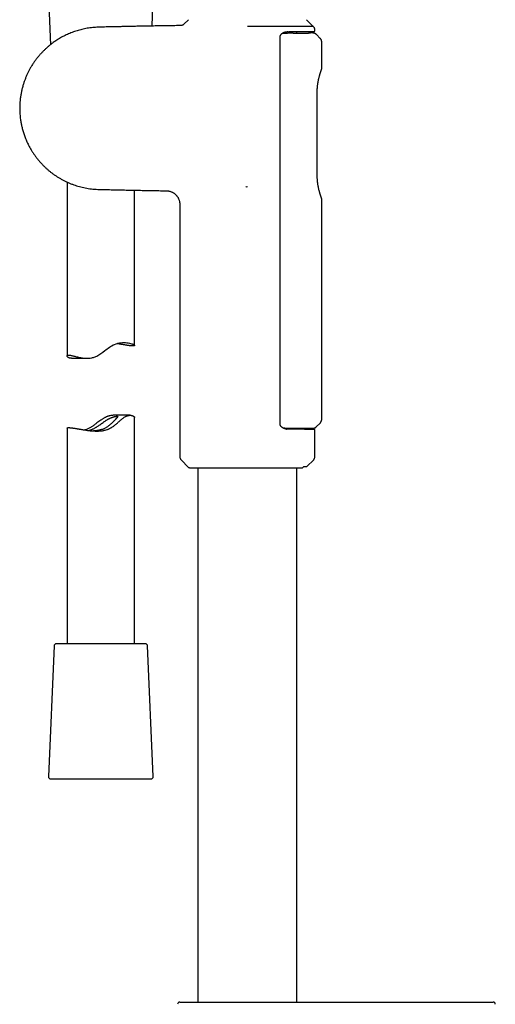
# Model space of a CAD drawing. Header units: millimetres. Extents: x 8 to 866, y 12 to 2084.
# Tile 52 of 98: x 97 to 203, y 1501 to 1720. Entities that reach past the tile are written whole.
import ezdxf

# ---------------------------------------------------------------- set-up
doc = ezdxf.new("R2010")
doc.units = ezdxf.units.MM

msp = doc.modelspace()

# ---------------------------------------------------------------- linework, layer by layer
at = {"color": 7, "linetype": 'Continuous', "lineweight": 30}
for p, q in [((103.85, 1722.84), (104.23, 1714.07)), ((126.75, 1718.21), (126.95, 1722.76)), ((134.81, 1719.62), (133.79, 1718.6)), ((162.5, 1718.12), (161, 1719.62)), ((147.91, 1718.09), (147.9, 1718.11)), ((162.9, 1717.22), (162.9, 1717.31)), ((155.2, 1629.77), (155.2, 1715.95)), ((155.76, 1716.66), (156.34, 1716.66)), ((156.34, 1716.66), (156.8, 1716.65)), ((158.85, 1716.66), (158.85, 1716.98)), ((162.41, 1716.66), (161.9, 1716.67)), ((164.06, 1715.47), (163.25, 1716.3)), ((164.4, 1708.83), (164.4, 1714.63)), ((163.39, 1685.08), (163.39, 1703.5)), ((107.9, 1683.61), (107.9, 1645.01)), ((147.61, 1682.56), (147.58, 1682.6)), ((147.61, 1682.56), (147.9, 1682.61)), ((122.9, 1647.33), (122.9, 1681.78)), ((132.9, 1678.66), (132.9, 1622.68)), ((164.4, 1630.98), (164.4, 1679.75)), ((108.92, 1644.49), (112.37, 1644.49)), ((121.89, 1631.84), (118.43, 1631.84)), ((122.9, 1581.16), (122.9, 1631.32)), ((163.2, 1629.27), (164.05, 1630.13)), ((107.9, 1629), (107.9, 1581.16)), ((156.23, 1628.98), (155.9, 1628.98)), ((162.7, 1628.71), (162.7, 1629)), ((162.9, 1622.68), (162.9, 1628.51)), ((133.2, 1621.97), (134.88, 1620.28)), ((161.1, 1620.46), (162.61, 1621.97)), ((135.09, 1620.2), (159.99, 1620.2)), ((136.95, 1620.2), (136.95, 1501.66)), ((158.85, 1501.66), (158.85, 1620.2)), ((160.21, 1620.28), (160.4, 1620.46)), ((160.4, 1620.46), (161.1, 1620.46)), ((105.03, 1580.69), (103.78, 1551.69)), ((106.02, 1581.16), (105.53, 1581.16)), ((125.28, 1581.16), (106.02, 1581.16)), ((127.03, 1551.69), (125.77, 1580.69)), ((104.28, 1551.16), (126.53, 1551.16))]:
    msp.add_line(p, q, dxfattribs=at)
at = {"color": 7, "linetype": 'Continuous', "lineweight": 30, "flags": 128}
msp.add_lwpolyline([(108.92, 1644.49), (108.82, 1644.49), (108.7, 1644.5), (108.58, 1644.52), (108.48, 1644.55), (108.38, 1644.58), (108.29, 1644.62), (108.21, 1644.66), (108.14, 1644.7), (108.08, 1644.75), (108.02, 1644.79), (107.98, 1644.84), (107.94, 1644.89), (107.92, 1644.93), (107.91, 1644.98), (107.9, 1645.02), (107.91, 1645.05), (107.93, 1645.09), (107.96, 1645.12), (108.01, 1645.15), (108.07, 1645.17), (108.14, 1645.18), (108.23, 1645.19), (108.33, 1645.19), (108.44, 1645.18), (108.57, 1645.16), (108.69, 1645.15), (108.82, 1645.12), (108.96, 1645.09), (109.1, 1645.06), (109.26, 1645.02), (109.43, 1644.98), (109.61, 1644.94), (109.79, 1644.89), (109.99, 1644.85), (110.19, 1644.8), (110.41, 1644.75), (110.64, 1644.7), (110.87, 1644.65), (111.11, 1644.61), (111.36, 1644.57), (111.62, 1644.53), (111.96, 1644.5), (112.31, 1644.49), (112.66, 1644.5), (113.03, 1644.53), (113.39, 1644.59), (113.58, 1644.63), (113.76, 1644.69), (113.95, 1644.75), (114.13, 1644.82), (114.31, 1644.9), (114.49, 1644.98), (114.72, 1645.11), (114.95, 1645.25), (115.18, 1645.39), (115.4, 1645.54), (115.84, 1645.86), (116.28, 1646.2), (116.53, 1646.39), (116.79, 1646.58), (117.05, 1646.77), (117.31, 1646.96), (117.58, 1647.13), (117.85, 1647.29), (118.14, 1647.44), (118.42, 1647.57), (118.79, 1647.7), (119.16, 1647.81), (119.53, 1647.89), (119.89, 1647.95), (120.22, 1647.97), (120.55, 1647.98), (120.85, 1647.97), (121.14, 1647.95), (121.46, 1647.91), (121.75, 1647.85), (122, 1647.79), (122.23, 1647.72), (122.35, 1647.68), (122.46, 1647.64), (122.56, 1647.59), (122.64, 1647.55), (122.72, 1647.51), (122.78, 1647.47), (122.83, 1647.44), (122.87, 1647.4), (122.9, 1647.35), (122.9, 1647.31), (122.88, 1647.28), (122.82, 1647.25), (122.82, 1647.25)], dxfattribs=at)
at = {"color": 7, "linetype": 'Continuous', "lineweight": 30}
for centre, radius, start, end in [((133.9, 1622.68), 1, 180, 225), ((161.9, 1622.68), 1, 315, 0), ((135.09, 1620.5), 0.3, 225, 270), ((105.53, 1580.66), 0.5, 90, 177.5187), ((125.28, 1580.66), 0.5, 2.4813, 90), ((104.28, 1551.66), 0.5, 177.5187, 270), ((126.53, 1551.66), 0.5, 270, 2.4813), ((132.91, 1501.16), 0.5, 90, 181), ((202.4, 1501.16), 0.5, 359, 90)]:
    msp.add_arc(centre, radius, start, end, dxfattribs=at)
for points, knots in [([(133.09, 1718.3), (133.03, 1718.3), (132.49, 1718.3), (131.5, 1718.28), (130.13, 1718.27), (128.77, 1718.25), (127.44, 1718.22), (126.15, 1718.2), (124.89, 1718.18), (123.66, 1718.15), (122.47, 1718.13), (121.35, 1718.11), (120.31, 1718.08), (119.33, 1718.06), (118.38, 1718.04), (117.46, 1718.02), (116.62, 1718), (115.87, 1717.98), (115.2, 1717.96), (114.55, 1717.94), (113.92, 1717.9), (113.3, 1717.84), (112.69, 1717.76), (112.08, 1717.66), (111.5, 1717.54), (110.94, 1717.4), (110.41, 1717.25), (109.86, 1717.09), (109.31, 1716.9), (108.76, 1716.69), (108.24, 1716.47), (107.72, 1716.24), (107.21, 1715.99), (106.72, 1715.73), (106.25, 1715.46), (105.82, 1715.2), (105.41, 1714.94), (105.04, 1714.68), (104.69, 1714.43), (104.31, 1714.14), (103.87, 1713.79), (103.39, 1713.37), (102.91, 1712.92), (102.43, 1712.44), (101.97, 1711.94), (101.51, 1711.41), (101.07, 1710.85), (100.64, 1710.26), (100.22, 1709.64), (99.85, 1709.02), (99.51, 1708.42), (99.2, 1707.82), (98.92, 1707.2), (98.65, 1706.55), (98.4, 1705.88), (98.17, 1705.16), (97.95, 1704.39), (97.77, 1703.57), (97.62, 1702.76), (97.51, 1701.96), (97.44, 1701.21), (97.41, 1700.52), (97.4, 1699.89), (97.41, 1699.27), (97.45, 1698.67), (97.5, 1698.08), (97.57, 1697.56), (97.64, 1697.09), (97.71, 1696.69), (97.78, 1696.29), (97.87, 1695.89), (97.97, 1695.49), (98.08, 1695.06), (98.22, 1694.6), (98.37, 1694.14), (98.53, 1693.68), (98.71, 1693.22), (98.91, 1692.74), (99.14, 1692.25), (99.38, 1691.75), (99.66, 1691.24), (99.95, 1690.72), (100.28, 1690.2), (100.64, 1689.66), (101.03, 1689.12), (101.46, 1688.57), (101.93, 1688.03), (102.43, 1687.48), (102.93, 1686.98), (103.42, 1686.53), (103.9, 1686.11), (104.4, 1685.71), (104.92, 1685.32), (105.46, 1684.95), (106.02, 1684.6), (106.59, 1684.26), (107.19, 1683.95), (107.81, 1683.64), (108.45, 1683.36), (109.09, 1683.1), (109.71, 1682.88), (110.33, 1682.69), (110.96, 1682.51), (111.61, 1682.36), (112.28, 1682.23), (112.96, 1682.12), (113.66, 1682.04), (114.37, 1681.99), (115.09, 1681.96), (115.82, 1681.94), (116.56, 1681.92), (117.55, 1681.9), (118.81, 1681.88), (120.27, 1681.84), (121.72, 1681.81), (123.12, 1681.78), (124.56, 1681.75), (126.02, 1681.72), (127.52, 1681.7), (128.84, 1681.68), (129.65, 1681.66), (129.95, 1681.66)], [0, 0, 0, 0, 0.002254, 0.018023, 0.033438, 0.048798, 0.063779, 0.078376, 0.092586, 0.106406, 0.119835, 0.132877, 0.144173, 0.155166, 0.16586, 0.176258, 0.186358, 0.19408, 0.201608, 0.208939, 0.216066, 0.222981, 0.230089, 0.236975, 0.243649, 0.250117, 0.256382, 0.262449, 0.269351, 0.275989, 0.282368, 0.288492, 0.295148, 0.301486, 0.307511, 0.313227, 0.31864, 0.323754, 0.328572, 0.333099, 0.340169, 0.347402, 0.354798, 0.362354, 0.370068, 0.377939, 0.385974, 0.394188, 0.402596, 0.411215, 0.418575, 0.426113, 0.433845, 0.441794, 0.44986, 0.457867, 0.4674, 0.476825, 0.486109, 0.495226, 0.504153, 0.511435, 0.518566, 0.525541, 0.532353, 0.538998, 0.545471, 0.550211, 0.554851, 0.559389, 0.563856, 0.568557, 0.573572, 0.578902, 0.584546, 0.589872, 0.59545, 0.601281, 0.607365, 0.613703, 0.620175, 0.626892, 0.633855, 0.641062, 0.648652, 0.656494, 0.664589, 0.672934, 0.681529, 0.688457, 0.695538, 0.702772, 0.710158, 0.717698, 0.724982, 0.732416, 0.740008, 0.747767, 0.755702, 0.763816, 0.770915, 0.778151, 0.785527, 0.793047, 0.800717, 0.808544, 0.816518, 0.824485, 0.832575, 0.840785, 0.849108, 0.857535, 0.874369, 0.89156, 0.907188, 0.923066, 0.939194, 0.955583, 0.972585, 0.989881, 1, 1, 1, 1]), ([(133.79, 1718.6), (133.74, 1718.55), (133.65, 1718.47), (133.47, 1718.38), (133.29, 1718.32), (133.16, 1718.31), (133.09, 1718.3)], [0, 0, 0, 0, 0.247647, 0.5, 0.752353, 1, 1, 1, 1]), ([(162.5, 1718.12), (162.5, 1718.12), (162.5, 1718.12), (162.48, 1718.12), (162.43, 1718.12), (162.36, 1718.12), (162.26, 1718.12), (162.14, 1718.12), (161.98, 1718.12), (161.81, 1718.12), (161.61, 1718.12), (161.38, 1718.12), (161.14, 1718.12), (160.87, 1718.12), (160.58, 1718.11), (160.26, 1718.11), (159.92, 1718.11), (159.55, 1718.11), (159.17, 1718.12), (158.77, 1718.12), (158.36, 1718.12), (157.93, 1718.12), (157.48, 1718.12), (157.03, 1718.11), (156.56, 1718.11), (156.07, 1718.11), (155.56, 1718.11), (155.04, 1718.11), (154.51, 1718.11), (153.96, 1718.11), (153.4, 1718.12), (152.83, 1718.11), (152.26, 1718.11), (151.68, 1718.11), (151.09, 1718.11), (150.5, 1718.1), (149.89, 1718.1), (149.27, 1718.11), (148.61, 1718.11), (148.15, 1718.11), (147.9, 1718.11)], [0, 0, 0, 0, 0.009877, 0.036225, 0.062618, 0.089149, 0.115727, 0.142835, 0.169993, 0.197301, 0.224659, 0.250983, 0.27735, 0.30385, 0.330394, 0.35747, 0.384598, 0.411882, 0.439219, 0.465429, 0.491725, 0.518063, 0.544485, 0.570263, 0.596084, 0.622248, 0.648413, 0.674768, 0.701124, 0.727833, 0.754587, 0.78069, 0.806832, 0.833311, 0.859789, 0.886469, 0.913148, 0.940205, 0.967314, 1, 1, 1, 1]), ([(162.9, 1717.31), (162.9, 1717.35), (162.9, 1717.42), (162.88, 1717.53), (162.85, 1717.64), (162.8, 1717.75), (162.75, 1717.86), (162.67, 1717.95), (162.59, 1718.04), (162.52, 1718.1), (162.49, 1718.12)], [0, 0, 0, 0, 0.1141356, 0.2327133, 0.355219, 0.4810011, 0.6092818, 0.7391806, 0.8697468, 1, 1, 1, 1]), ([(162.7, 1717.02), (162.73, 1717.02), (162.77, 1717.02), (162.81, 1717.05), (162.85, 1717.07), (162.87, 1717.1), (162.9, 1717.15), (162.9, 1717.19), (162.9, 1717.22)], [0, 0, 0, 0, 0.239145, 0.367949, 0.499551, 0.631219, 0.760216, 1, 1, 1, 1]), ([(155.2, 1715.95), (155.2, 1715.98), (155.21, 1716.05), (155.24, 1716.14), (155.28, 1716.22), (155.33, 1716.31), (155.41, 1716.39), (155.51, 1716.49), (155.63, 1716.59), (155.78, 1716.68), (155.91, 1716.74), (156.02, 1716.8), (156.13, 1716.84), (156.24, 1716.87), (156.36, 1716.91), (156.51, 1716.94), (156.68, 1716.96), (156.8, 1716.97), (156.86, 1716.97)], [0, 0, 0, 0, 0.0429375, 0.0836942, 0.1219419, 0.157452, 0.2200748, 0.2759957, 0.3559026, 0.4377453, 0.5130924, 0.5701082, 0.6263474, 0.6795327, 0.7431076, 0.8233904, 0.910781, 1, 1, 1, 1]), ([(156.83, 1716.96), (157.01, 1716.97), (157.37, 1716.97), (157.87, 1716.97), (158.36, 1716.98), (158.83, 1716.98), (159.28, 1716.99), (159.7, 1716.99), (160.11, 1716.99), (160.49, 1717), (160.84, 1717), (161.16, 1717), (161.46, 1717), (161.72, 1717.01), (161.95, 1717.01), (162.16, 1717.01), (162.32, 1717.01), (162.44, 1717.01), (162.54, 1717.01), (162.61, 1717.01), (162.67, 1717.01), (162.7, 1717.02), (162.7, 1717.02), (162.71, 1717.02)], [0, 0, 0, 0, 0.049435, 0.098712, 0.147935, 0.197206, 0.246628, 0.297427, 0.348052, 0.398615, 0.449228, 0.500001, 0.550799, 0.601424, 0.651987, 0.702599, 0.753373, 0.794587, 0.835679, 0.876707, 0.91773, 0.958809, 1, 1, 1, 1]), ([(158.07, 1716.66), (158.13, 1716.66), (158.28, 1716.66), (158.53, 1716.66), (158.85, 1716.66), (159.22, 1716.66), (159.63, 1716.66), (160.06, 1716.66), (160.5, 1716.66), (160.84, 1716.66), (161.09, 1716.66), (161.24, 1716.66), (161.38, 1716.66), (161.5, 1716.66), (161.6, 1716.67), (161.69, 1716.67), (161.79, 1716.67), (161.87, 1716.67), (161.92, 1716.67), (161.9, 1716.67), (161.9, 1716.67)], [0, 0, 0, 0, 0.025509, 0.061547, 0.108113, 0.165207, 0.232826, 0.310971, 0.399639, 0.49883, 0.547024, 0.593781, 0.639103, 0.682989, 0.725439, 0.766453, 0.80603, 0.907442, 0.998001, 1, 1, 1, 1]), ([(163.25, 1716.3), (163.21, 1716.33), (163.14, 1716.41), (163, 1716.5), (162.86, 1716.57), (162.71, 1716.62), (162.56, 1716.65), (162.46, 1716.66), (162.41, 1716.66)], [0, 0, 0, 0, 0.168063, 0.339034, 0.511452, 0.683779, 0.854483, 1, 1, 1, 1]), ([(164.4, 1714.63), (164.4, 1714.67), (164.4, 1714.75), (164.38, 1714.86), (164.36, 1714.98), (164.32, 1715.09), (164.27, 1715.2), (164.21, 1715.3), (164.14, 1715.39), (164.08, 1715.45), (164.06, 1715.48)], [0, 0, 0, 0, 0.122947, 0.24765, 0.37355, 0.500054, 0.62655, 0.75243, 0.877099, 1, 1, 1, 1]), ([(164.25, 1708.27), (164.26, 1708.31), (164.29, 1708.38), (164.32, 1708.47), (164.35, 1708.54), (164.36, 1708.59), (164.37, 1708.6), (164.37, 1708.61)], [0, 0, 0, 0, 0.1902515, 0.392369, 0.5945777, 0.7970677, 1, 1, 1, 1]), ([(164.37, 1708.61), (164.38, 1708.64), (164.4, 1708.72), (164.4, 1708.79), (164.4, 1708.83)], [0, 0, 0, 0, 0.502118, 1, 1, 1, 1]), ([(163.39, 1703.5), (163.39, 1703.55), (163.39, 1703.66), (163.4, 1703.81), (163.4, 1703.96), (163.41, 1704.08), (163.41, 1704.18), (163.41, 1704.25), (163.42, 1704.31), (163.42, 1704.37), (163.43, 1704.47), (163.44, 1704.62), (163.46, 1704.81), (163.48, 1705.02), (163.51, 1705.24), (163.54, 1705.47), (163.58, 1705.72), (163.63, 1705.98), (163.68, 1706.26), (163.74, 1706.54), (163.81, 1706.82), (163.88, 1707.08), (163.95, 1707.32), (164.01, 1707.54), (164.07, 1707.73), (164.12, 1707.9), (164.17, 1708.04), (164.21, 1708.16), (164.24, 1708.24), (164.25, 1708.27)], [0, 0, 0, 0, 0.024887, 0.051745, 0.074406, 0.094533, 0.109747, 0.120167, 0.129444, 0.139485, 0.15029, 0.178808, 0.211683, 0.244848, 0.281541, 0.32166, 0.36485, 0.412871, 0.464182, 0.518881, 0.577028, 0.638636, 0.692631, 0.749047, 0.807911, 0.8537, 0.900935, 0.949674, 1, 1, 1, 1]), ([(164.25, 1680.3), (164.24, 1680.35), (164.21, 1680.43), (164.15, 1680.59), (164.1, 1680.76), (164.04, 1680.95), (163.98, 1681.14), (163.92, 1681.33), (163.87, 1681.53), (163.81, 1681.75), (163.75, 1681.99), (163.7, 1682.24), (163.65, 1682.49), (163.6, 1682.72), (163.57, 1682.93), (163.54, 1683.13), (163.51, 1683.3), (163.49, 1683.46), (163.48, 1683.61), (163.46, 1683.76), (163.45, 1683.91), (163.43, 1684.13), (163.41, 1684.41), (163.4, 1684.75), (163.39, 1684.97), (163.39, 1685.08)], [0, 0, 0, 0, 0.061007, 0.11933, 0.175098, 0.228389, 0.279249, 0.327702, 0.37376, 0.417432, 0.471957, 0.522274, 0.56844, 0.61052, 0.648561, 0.6826, 0.712666, 0.738777, 0.762855, 0.787537, 0.812845, 0.83878, 0.89255, 0.948623, 1, 1, 1, 1]), ([(129.94, 1681.66), (130.02, 1681.66), (130.17, 1681.65), (130.38, 1681.62), (130.62, 1681.58), (130.87, 1681.5), (131.12, 1681.41), (131.35, 1681.29), (131.55, 1681.17), (131.74, 1681.04), (131.9, 1680.9), (132.05, 1680.76), (132.17, 1680.63), (132.28, 1680.49), (132.4, 1680.32), (132.52, 1680.14), (132.62, 1679.94), (132.71, 1679.72), (132.79, 1679.48), (132.85, 1679.22), (132.9, 1678.95), (132.9, 1678.76), (132.9, 1678.66)], [0, 0, 0, 0, 0.048444, 0.095323, 0.140339, 0.20377, 0.261631, 0.313825, 0.364443, 0.414337, 0.463336, 0.501791, 0.539503, 0.577184, 0.620436, 0.670205, 0.716429, 0.76669, 0.820642, 0.877859, 0.937836, 1, 1, 1, 1]), ([(164.37, 1679.97), (164.37, 1679.98), (164.36, 1679.99), (164.35, 1680.03), (164.32, 1680.1), (164.29, 1680.19), (164.27, 1680.26), (164.25, 1680.3)], [0, 0, 0, 0, 0.202584, 0.40489, 0.607088, 0.809384, 1, 1, 1, 1]), ([(164.4, 1679.75), (164.4, 1679.78), (164.4, 1679.86), (164.38, 1679.93), (164.37, 1679.97)], [0, 0, 0, 0, 0.49794, 1, 1, 1, 1]), ([(122.82, 1647.25), (122.8, 1647.25), (122.77, 1647.24), (122.71, 1647.23), (122.63, 1647.22), (122.55, 1647.22), (122.45, 1647.22), (122.34, 1647.23), (122.21, 1647.24), (122.08, 1647.25), (121.93, 1647.27), (121.78, 1647.28), (121.61, 1647.31), (121.44, 1647.33), (121.25, 1647.36), (121.06, 1647.39), (120.85, 1647.43), (120.63, 1647.46), (120.41, 1647.5), (120.18, 1647.54), (119.94, 1647.58), (119.69, 1647.62), (119.44, 1647.67), (119.18, 1647.71), (119.01, 1647.73), (118.93, 1647.75)], [0, 0, 0, 0, 0.04273, 0.085534, 0.128918, 0.172301, 0.215999, 0.259697, 0.303997, 0.34838, 0.391111, 0.433914, 0.47728, 0.520646, 0.564314, 0.607981, 0.652223, 0.696542, 0.73996, 0.783449, 0.827483, 0.871516, 0.915842, 0.960167, 1, 1, 1, 1]), ([(107.99, 1629.08), (108, 1629.08), (108.04, 1629.09), (108.1, 1629.1), (108.17, 1629.11), (108.26, 1629.11), (108.36, 1629.11), (108.47, 1629.1), (108.6, 1629.09), (108.73, 1629.08), (108.87, 1629.06), (109.03, 1629.05), (109.19, 1629.02), (109.37, 1629), (109.55, 1628.97), (109.75, 1628.94), (109.96, 1628.9), (110.17, 1628.87), (110.4, 1628.83), (110.63, 1628.79), (110.87, 1628.75), (111.11, 1628.71), (111.37, 1628.66), (111.63, 1628.62), (111.91, 1628.58), (112.19, 1628.54), (112.47, 1628.5), (112.76, 1628.46), (113.06, 1628.43), (113.37, 1628.4), (113.68, 1628.37), (114, 1628.36), (114.32, 1628.35), (114.68, 1628.35), (115.08, 1628.36), (115.52, 1628.4), (115.88, 1628.45), (116.17, 1628.51), (116.45, 1628.58), (116.73, 1628.66), (117, 1628.76), (117.2, 1628.84), (117.39, 1628.93), (117.58, 1629.03), (117.77, 1629.14), (118, 1629.28), (118.25, 1629.46), (118.53, 1629.67), (118.81, 1629.9), (119.07, 1630.13), (119.33, 1630.36), (119.59, 1630.59), (119.85, 1630.82), (120.1, 1631.03), (120.36, 1631.23), (120.61, 1631.41), (120.82, 1631.54), (120.99, 1631.62), (121.15, 1631.7), (121.35, 1631.76), (121.58, 1631.82), (121.79, 1631.84), (121.97, 1631.84), (122.11, 1631.83), (122.23, 1631.81), (122.33, 1631.78), (122.43, 1631.75), (122.52, 1631.71), (122.6, 1631.67), (122.67, 1631.63), (122.73, 1631.58), (122.79, 1631.54), (122.83, 1631.49), (122.87, 1631.44), (122.89, 1631.4), (122.9, 1631.36), (122.9, 1631.33), (122.9, 1631.32)], [0, 0, 0, 0, 0.012805, 0.025631, 0.038632, 0.051632, 0.064727, 0.077821, 0.091096, 0.104396, 0.117201, 0.130027, 0.143023, 0.156018, 0.169103, 0.182189, 0.195446, 0.208727, 0.221738, 0.23477, 0.247965, 0.26116, 0.274443, 0.287725, 0.301176, 0.31465, 0.328111, 0.341596, 0.355282, 0.368969, 0.38277, 0.396572, 0.410606, 0.424678, 0.443137, 0.461825, 0.480638, 0.49017, 0.499722, 0.518187, 0.527578, 0.536968, 0.546439, 0.55591, 0.565531, 0.575171, 0.591197, 0.607269, 0.623434, 0.63962, 0.655989, 0.672376, 0.688832, 0.705324, 0.721633, 0.738132, 0.754752, 0.763191, 0.771655, 0.787976, 0.804595, 0.821352, 0.83837, 0.849678, 0.86101, 0.872495, 0.88398, 0.895537, 0.907095, 0.918786, 0.930492, 0.942451, 0.954426, 0.966524, 0.978623, 0.99079, 1, 1, 1, 1]), ([(118.43, 1631.84), (118.34, 1631.84), (118.12, 1631.84), (117.78, 1631.8), (117.47, 1631.75), (117.23, 1631.7), (117.05, 1631.65), (116.86, 1631.58), (116.68, 1631.51), (116.5, 1631.43), (116.3, 1631.34), (116.08, 1631.22), (115.85, 1631.08), (115.63, 1630.94), (115.33, 1630.74), (114.96, 1630.47), (114.59, 1630.18), (114.27, 1629.94), (114.02, 1629.74), (113.76, 1629.55), (113.5, 1629.37), (113.23, 1629.2), (112.96, 1629.03), (112.67, 1628.89), (112.36, 1628.75), (112.09, 1628.65), (111.92, 1628.6), (111.88, 1628.58)], [0, 0, 0, 0, 0.041133, 0.092388, 0.142327, 0.167803, 0.193279, 0.219037, 0.244796, 0.271056, 0.297376, 0.332116, 0.366947, 0.402217, 0.437489, 0.508366, 0.579834, 0.621864, 0.663927, 0.706117, 0.748369, 0.791481, 0.834738, 0.878536, 0.922548, 0.978284, 1, 1, 1, 1]), ([(112.68, 1628.47), (112.7, 1628.48), (112.79, 1628.5), (112.96, 1628.54), (113.19, 1628.62), (113.43, 1628.71), (113.66, 1628.81), (113.89, 1628.92), (114.13, 1629.04), (114.34, 1629.17), (114.54, 1629.29), (114.76, 1629.44), (115.04, 1629.63), (115.38, 1629.88), (115.73, 1630.13), (116.02, 1630.33), (116.25, 1630.49), (116.42, 1630.61), (116.6, 1630.73), (116.78, 1630.84), (116.96, 1630.95), (117.16, 1631.05), (117.37, 1631.16), (117.59, 1631.26), (117.8, 1631.35), (118.01, 1631.42), (118.2, 1631.48), (118.38, 1631.53), (118.54, 1631.57), (118.69, 1631.59), (118.82, 1631.61), (118.92, 1631.62), (119.01, 1631.62), (119.08, 1631.61), (119.13, 1631.59), (119.15, 1631.57), (119.16, 1631.53), (119.14, 1631.48), (119.09, 1631.41), (119.03, 1631.34), (118.95, 1631.25), (118.86, 1631.14), (118.75, 1631.02), (118.63, 1630.9), (118.5, 1630.76), (118.36, 1630.62), (118.23, 1630.49), (118.07, 1630.33), (117.85, 1630.11), (117.56, 1629.84), (117.28, 1629.6), (117, 1629.4), (116.75, 1629.22), (116.48, 1629.06), (116.19, 1628.91), (115.89, 1628.78), (115.58, 1628.67), (115.26, 1628.58), (114.95, 1628.51), (114.66, 1628.46), (114.38, 1628.42), (114.11, 1628.39), (113.92, 1628.38), (113.81, 1628.37), (113.79, 1628.37)], [0, 0, 0, 0, 0.005192, 0.021808, 0.038561, 0.055594, 0.070965, 0.086544, 0.102225, 0.118107, 0.129436, 0.140791, 0.163651, 0.18697, 0.210419, 0.234159, 0.246101, 0.258065, 0.270316, 0.282599, 0.294989, 0.307421, 0.322865, 0.338518, 0.354283, 0.370278, 0.385724, 0.401395, 0.417179, 0.433192, 0.448635, 0.464283, 0.480033, 0.495994, 0.512052, 0.528346, 0.544762, 0.561433, 0.577083, 0.592972, 0.608982, 0.625239, 0.640516, 0.655964, 0.671493, 0.687177, 0.699402, 0.711653, 0.736311, 0.761481, 0.786813, 0.804784, 0.822941, 0.84121, 0.859728, 0.877709, 0.896038, 0.914549, 0.933439, 0.94887, 0.964515, 0.980267, 0.996232, 1, 1, 1, 1]), ([(156.86, 1628.75), (156.8, 1628.76), (156.69, 1628.76), (156.52, 1628.78), (156.38, 1628.81), (156.25, 1628.85), (156.14, 1628.88), (156.03, 1628.92), (155.93, 1628.97), (155.83, 1629.02), (155.74, 1629.07), (155.66, 1629.12), (155.59, 1629.17), (155.53, 1629.22), (155.47, 1629.27), (155.41, 1629.33), (155.36, 1629.39), (155.31, 1629.46), (155.26, 1629.54), (155.22, 1629.63), (155.2, 1629.71), (155.2, 1629.75), (155.2, 1629.77)], [0, 0, 0, 0, 0.086409, 0.170986, 0.24964, 0.312868, 0.366918, 0.424271, 0.486309, 0.534171, 0.586439, 0.632393, 0.669688, 0.708548, 0.744052, 0.780563, 0.818047, 0.852874, 0.895796, 0.945079, 0.971856, 1, 1, 1, 1]), ([(164.05, 1630.13), (164.08, 1630.16), (164.13, 1630.21), (164.2, 1630.31), (164.26, 1630.41), (164.31, 1630.52), (164.35, 1630.63), (164.38, 1630.75), (164.4, 1630.86), (164.4, 1630.94), (164.4, 1630.98)], [0, 0, 0, 0, 0.1228582, 0.2475221, 0.3734222, 0.4999525, 0.6264891, 0.7524075, 0.8771015, 1, 1, 1, 1]), ([(107.91, 1629), (107.91, 1629.01), (107.9, 1629.03), (107.93, 1629.05), (107.97, 1629.07), (107.99, 1629.08)], [0, 0, 0, 0, 0.1651272, 0.5808599, 1, 1, 1, 1]), ([(156.23, 1628.98), (156.24, 1628.98), (156.28, 1628.98), (156.3, 1629), (156.31, 1629.01)], [0, 0, 0, 0, 0.490662, 1, 1, 1, 1]), ([(156.31, 1629.01), (156.52, 1629.01), (156.93, 1629.01), (157.49, 1629), (157.99, 1629), (158.43, 1629), (158.87, 1629), (159.29, 1629), (159.69, 1629), (160.08, 1629), (160.45, 1629), (160.79, 1629), (161.1, 1629), (161.38, 1629), (161.64, 1629), (161.87, 1629), (162.08, 1629), (162.26, 1629), (162.41, 1629), (162.53, 1629), (162.61, 1629), (162.66, 1629), (162.7, 1629), (162.7, 1629), (162.7, 1629)], [0, 0, 0, 0, 0.055499, 0.111144, 0.156126, 0.201183, 0.246472, 0.291839, 0.338138, 0.384527, 0.431201, 0.477979, 0.522964, 0.568055, 0.61346, 0.658972, 0.705725, 0.752595, 0.799823, 0.847172, 0.885949, 0.924796, 0.963861, 1, 1, 1, 1]), ([(156.31, 1629.01), (156.4, 1628.93), (156.5, 1628.85), (156.61, 1628.78), (156.62, 1628.77)], [0, 0, 0, 0, 0.838881, 1, 1, 1, 1]), ([(162.71, 1628.71), (162.7, 1628.71), (162.7, 1628.71), (162.65, 1628.71), (162.57, 1628.71), (162.47, 1628.71), (162.33, 1628.71), (162.16, 1628.71), (161.95, 1628.71), (161.72, 1628.71), (161.46, 1628.72), (161.16, 1628.72), (160.84, 1628.72), (160.49, 1628.73), (160.11, 1628.73), (159.7, 1628.73), (159.3, 1628.74), (158.9, 1628.74), (158.52, 1628.74), (158.12, 1628.75), (157.71, 1628.75), (157.28, 1628.75), (156.98, 1628.76), (156.83, 1628.76)], [0, 0, 0, 0, 0.0494367, 0.0987163, 0.1479382, 0.1972054, 0.2466206, 0.2974183, 0.3480429, 0.3986058, 0.4492184, 0.4999921, 0.5507901, 0.6014151, 0.6519783, 0.7025912, 0.7533654, 0.7945752, 0.8356643, 0.8766918, 0.9177173, 0.9588003, 1, 1, 1, 1]), ([(162.7, 1629.01), (162.74, 1629.01), (162.8, 1629.03), (162.9, 1629.07), (163, 1629.12), (163.11, 1629.19), (163.17, 1629.25), (163.2, 1629.28)], [0, 0, 0, 0, 0.18125, 0.363802, 0.562196, 0.77496, 1, 1, 1, 1]), ([(162.9, 1628.51), (162.9, 1628.53), (162.9, 1628.57), (162.87, 1628.62), (162.85, 1628.65), (162.81, 1628.67), (162.77, 1628.7), (162.73, 1628.7), (162.7, 1628.71)], [0, 0, 0, 0, 0.239796, 0.368799, 0.500473, 0.632077, 0.760878, 1, 1, 1, 1]), ([(159.99, 1620.2), (160, 1620.2), (160.02, 1620.2), (160.07, 1620.21), (160.14, 1620.23), (160.19, 1620.26), (160.21, 1620.28)], [0, 0, 0, 0, 0.108569, 0.33361, 0.565301, 1, 1, 1, 1]), ([(132.91, 1501.66), (132.91, 1501.66), (132.91, 1501.66), (132.95, 1501.66), (133.02, 1501.66), (133.12, 1501.66), (133.25, 1501.66), (133.36, 1501.66), (133.41, 1501.66)], [0, 0, 0, 0, 0.119858, 0.295879, 0.471903, 0.64793, 0.823962, 1, 1, 1, 1]), ([(133.41, 1501.66), (133.42, 1501.66), (133.43, 1501.66), (133.46, 1501.66), (133.51, 1501.66), (133.57, 1501.66), (133.65, 1501.66), (133.75, 1501.66), (133.87, 1501.66), (133.99, 1501.66), (134.14, 1501.66), (134.3, 1501.66), (134.49, 1501.66), (134.72, 1501.66), (135, 1501.66), (135.31, 1501.66), (135.64, 1501.66), (135.99, 1501.66), (136.37, 1501.66), (136.77, 1501.66), (137.19, 1501.66), (137.63, 1501.66), (138.1, 1501.66), (138.59, 1501.66), (139.1, 1501.66), (139.63, 1501.66), (140.13, 1501.66), (140.6, 1501.66), (141.04, 1501.66), (141.49, 1501.66), (141.94, 1501.66), (142.41, 1501.66), (142.88, 1501.66), (143.37, 1501.66), (143.86, 1501.66), (144.35, 1501.66), (144.85, 1501.66), (145.36, 1501.66), (145.9, 1501.66), (146.47, 1501.66), (147.04, 1501.66), (147.42, 1501.66), (147.61, 1501.66)], [0, 0, 0, 0, 0.021844, 0.043648, 0.065438, 0.087236, 0.10907, 0.131733, 0.153479, 0.1752, 0.19692, 0.218663, 0.240454, 0.269263, 0.298008, 0.326745, 0.35553, 0.384686, 0.413513, 0.442303, 0.471113, 0.5, 0.529394, 0.55872, 0.588037, 0.617404, 0.646518, 0.669127, 0.691707, 0.714286, 0.736891, 0.759549, 0.782644, 0.805694, 0.828727, 0.851773, 0.874861, 0.89717, 0.922878, 0.948558, 0.974252, 1, 1, 1, 1]), ([(147.61, 1501.66), (149.52, 1501.66), (153.34, 1501.66), (159.06, 1501.66), (164.79, 1501.66), (170.52, 1501.66), (176.24, 1501.66), (181.97, 1501.66), (185.79, 1501.66), (187.69, 1501.66)], [0, 0, 0, 0, 0.142869, 0.285726, 0.428576, 0.571424, 0.714274, 0.857131, 1, 1, 1, 1]), ([(187.69, 1501.66), (187.86, 1501.66), (188.18, 1501.66), (188.66, 1501.66), (189.15, 1501.66), (189.63, 1501.66), (190.11, 1501.66), (190.59, 1501.66), (191.07, 1501.66), (191.53, 1501.66), (191.99, 1501.66), (192.45, 1501.66), (192.95, 1501.66), (193.49, 1501.66), (194.07, 1501.66), (194.63, 1501.66), (195.18, 1501.66), (195.71, 1501.66), (196.23, 1501.66), (196.73, 1501.66), (197.21, 1501.66), (197.68, 1501.66), (198.13, 1501.66), (198.55, 1501.66), (198.96, 1501.66), (199.34, 1501.66), (199.67, 1501.66), (199.96, 1501.66), (200.2, 1501.66), (200.43, 1501.66), (200.64, 1501.66), (200.84, 1501.66), (201.02, 1501.66), (201.19, 1501.66), (201.34, 1501.66), (201.47, 1501.66), (201.58, 1501.66), (201.68, 1501.66), (201.77, 1501.66), (201.83, 1501.66), (201.88, 1501.66), (201.89, 1501.66), (201.89, 1501.66)], [0, 0, 0, 0, 0.021844, 0.043648, 0.065438, 0.087236, 0.10907, 0.131733, 0.153479, 0.1752, 0.19692, 0.218663, 0.240454, 0.269263, 0.298008, 0.326745, 0.35553, 0.384686, 0.413513, 0.442303, 0.471113, 0.5, 0.529394, 0.55872, 0.588037, 0.617404, 0.646518, 0.669127, 0.691707, 0.714286, 0.736891, 0.759549, 0.782644, 0.805694, 0.828727, 0.851773, 0.874861, 0.89717, 0.922878, 0.948558, 0.974252, 1, 1, 1, 1]), ([(201.89, 1501.66), (201.95, 1501.66), (202.07, 1501.66), (202.2, 1501.66), (202.31, 1501.66), (202.37, 1501.66), (202.4, 1501.66), (202.39, 1501.66), (202.39, 1501.66)], [0, 0, 0, 0, 0.186678, 0.373349, 0.560015, 0.746677, 0.933336, 1, 1, 1, 1])]:
    msp.add_open_spline(points, degree=3, knots=knots, dxfattribs=at)
msp.add_open_spline([(158.07, 1716.66), (157.94, 1716.66), (157.67, 1716.65), (157.25, 1716.65), (156.95, 1716.65), (156.8, 1716.65)], degree=3, dxfattribs=at)

doc.saveas('drawing.dxf')
